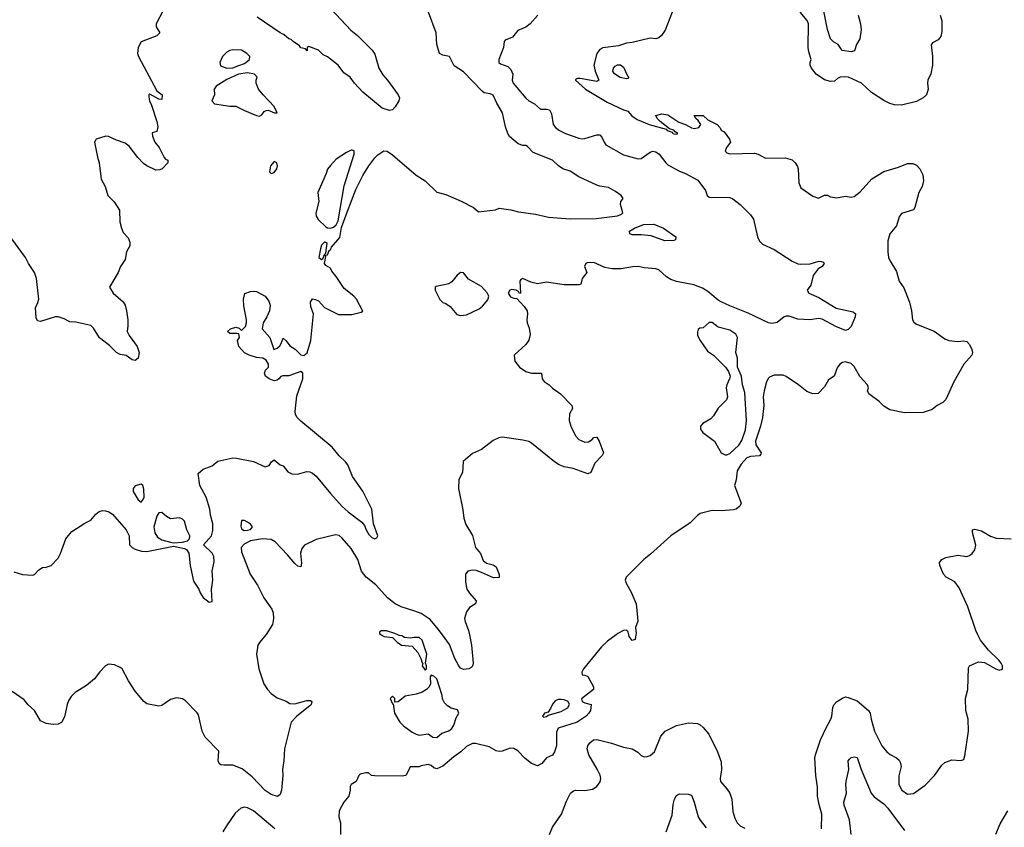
# Model space of a CAD drawing. Header units: inches. Extents: x 1449094 to 1618372, y 389908 to 534307.
# Tile 82 of 256: x 1459670 to 1466324, y 458700 to 464159. Entities that reach past the tile are written whole.
import ezdxf

# ---------------------------------------------------------------- set-up
doc = ezdxf.new("R2010")
doc.units = ezdxf.units.IN
doc.header["$MEASUREMENT"] = 0
for name, color, linetype in [('B4455', 7, 'Continuous'), ('B4456', 7, 'Continuous'), ('B4465', 7, 'Continuous'), ('B4466', 7, 'Continuous')]:
    doc.layers.add(name, color=color, linetype=linetype)

msp = doc.modelspace()

# ---------------------------------------------------------------- linework, layer by layer
at = {"layer": 'B4455', "color": 5, "elevation": 660}
msp.add_lwpolyline([(1460000, 459554.5), (1459991.5, 459530), (1459973.8, 459446.2), (1459952.4, 459407.6), (1459930, 459396), (1459895.5, 459395.5), (1459850, 459402), (1459810, 459419), (1459769.6, 459489.6), (1459727.5, 459527.5), (1459700.9, 459560.9), (1459618.3, 459618.3)], dxfattribs=at)
at = {"layer": 'B4456', "color": 5}
for points, elevation in [([(1460000, 462120.4), (1459970, 462136), (1459930, 462149.3), (1459909.1, 462149.1), (1459810, 462119), (1459790, 462122), (1459782.5, 462142.5), (1459777, 462210), (1459793.8, 462246.2), (1459799.5, 462270), (1459783.7, 462410), (1459769.3, 462450), (1459729.3, 462510), (1459709.3, 462550), (1459591.5, 462711.5)], 620), ([(1459630, 460426.6), (1459690, 460409), (1459756.9, 460403.1), (1459770, 460408), (1459799.8, 460440.2), (1459823.5, 460456.5), (1459850, 460459), (1459882, 460470), (1459930, 460518), (1459946.8, 460550), (1459981, 460650), (1460000, 460672.8)], 640)]:
    msp.add_lwpolyline(points, dxfattribs=dict(at, elevation=elevation))
at = {"layer": 'B4465', "color": 5}
for points, elevation in [([(1461333.2, 460000), (1461290, 459949), (1461280.5, 459930), (1461270.7, 459870.7), (1461286.3, 459770), (1461321.1, 459670), (1461344.2, 459630), (1461370, 459603.1), (1461410, 459574.4), (1461470, 459552.7), (1461496.1, 459536.1), (1461530, 459534.3), (1461610, 459557.6), (1461636.1, 459556.1), (1461644.9, 459550), (1461639, 459530), (1461630, 459519.7), (1461543.1, 459450), (1461504.4, 459410), (1461459.5, 459230), (1461454.9, 459150), (1461445.7, 459090), (1461448.7, 459050), (1461438.4, 458950), (1461430, 458922), (1461412.7, 458907.3), (1461370, 458920.5), (1461330, 458948), (1461241.8, 459041.8), (1461174.1, 459094.1), (1461110, 459119.7), (1461050, 459119.4), (1461030, 459122), (1461018.5, 459130), (1461010.7, 459150), (1461015.1, 459215.1), (1460922.7, 459310), (1460903.7, 459350), (1460879.1, 459459.1), (1460870, 459474), (1460790, 459555.3), (1460770, 459568.7), (1460730, 459574), (1460690, 459564), (1460630, 459524), (1460610, 459519), (1460530, 459534.5), (1460510, 459549.5), (1460450, 459619.5), (1460405.1, 459690), (1460361.6, 459770), (1460350, 459779.7), (1460310, 459797.4), (1460270, 459801.6), (1460250.7, 459790), (1460212.4, 459750), (1460176.7, 459703.3), (1460121.3, 459658.7), (1460046, 459610), (1460017, 459583), (1460001.4, 459558.6), (1460000, 459554.5)], 660), ([(1463700.1, 460000), (1463643, 459957), (1463601.4, 459918.6), (1463480.2, 459770), (1463468.5, 459748.5), (1463470.6, 459730.6), (1463490, 459728.5), (1463510, 459718), (1463548.2, 459650), (1463548, 459630), (1463467.3, 459567.3), (1463471.3, 459550), (1463490, 459540.7), (1463532, 459530), (1463526.8, 459490), (1463517.3, 459470), (1463498.8, 459450), (1463438, 459410), (1463310, 459368.7), (1463297.3, 459342.7), (1463298, 459250), (1463285.5, 459210), (1463272, 459188), (1463230.5, 459169.5), (1463198.8, 459130), (1463170, 459115.6), (1463130, 459130.9), (1463085.6, 459165.6), (1463035.9, 459215.9), (1463010, 459232.9), (1462984.8, 459235.2), (1462930, 459214.3), (1462910, 459211.6), (1462890, 459217), (1462843.9, 459243.9), (1462750, 459266), (1462730, 459265.1), (1462690, 459245.6), (1462651.2, 459208.8), (1462604, 459176), (1462530, 459113.6), (1462490, 459094.5), (1462470, 459101.2), (1462450, 459118), (1462430, 459123.7), (1462384, 459116), (1462369, 459109), (1462310, 459108), (1462284, 459056), (1462278, 459050), (1462254.7, 459045.3), (1462067, 459047), (1462048, 459050), (1462028.4, 459068.4), (1462010, 459068.7), (1461970, 459059), (1461961, 459050), (1461944.7, 459010), (1461910, 458988), (1461904, 458976), (1461904, 458950), (1461893.4, 458910), (1461861, 458870), (1461828.2, 458810), (1461826, 458770), (1461839.3, 458730), (1461838.8, 458650)], 680), ([(1462114, 460000), (1462134, 459990), (1462190, 459982), (1462222, 459950), (1462250, 459931.3), (1462323.5, 459923.5), (1462360.7, 459880.7), (1462381.2, 459841.2), (1462390, 459811.3), (1462394, 459810), (1462391, 459790), (1462410, 459762.8), (1462419, 459770), (1462418.4, 459790), (1462411.8, 459810), (1462422.4, 459870), (1462390, 459964), (1462370, 459982.7), (1462336.9, 459983.1), (1462310, 459978), (1462270, 459982), (1462252.9, 459992.9), (1462235.3, 459995.3), (1462226, 460000)], 680), ([(1462709.5, 460000), (1462723.1, 459930), (1462734, 459810), (1462730.2, 459789.8), (1462720.6, 459779.4), (1462704.7, 459770), (1462670, 459766.9), (1462650, 459774.7), (1462636.9, 459790), (1462610, 459841.6), (1462575.5, 459935.5), (1462527.7, 460000)], 660), ([(1463834.8, 460000), (1463830, 459968), (1463810, 459962), (1463789.5, 459989.5), (1463786.7, 460000)], 680), ([(1465089.8, 458690), (1465090.6, 458789.4), (1465072.7, 458852.7), (1465062.3, 458910), (1465062.5, 458970), (1465049.9, 459050), (1465044.4, 459170), (1465047.5, 459190), (1465081.6, 459290), (1465122.5, 459377.5), (1465152.8, 459430), (1465159.8, 459450), (1465165.4, 459510), (1465172.5, 459527.5), (1465190, 459548), (1465230, 459573.4), (1465250, 459580.5), (1465270, 459578), (1465330, 459555.3), (1465407.2, 459490), (1465418.3, 459470), (1465424.9, 459430), (1465448.2, 459350), (1465496.4, 459250), (1465530, 459210.5), (1465552.1, 459192.1), (1465594.8, 459170), (1465613.7, 459153.7), (1465620.9, 459140.9), (1465626.4, 459110), (1465612.1, 459047.9), (1465612.4, 458990), (1465632.7, 458950), (1465670, 458923.7), (1465710, 458928.7), (1465790, 458985.3), (1465853, 459050), (1465901.1, 459118.9), (1465923.3, 459136.7), (1465970, 459156.3), (1466030, 459150.8), (1466050, 459158), (1466058.4, 459181.6), (1466082.6, 459350), (1466079.2, 459430), (1466063.9, 459490), (1466063, 459570), (1466078, 459630), (1466083.2, 459776.8), (1466090, 459791.3), (1466150, 459818.8), (1466190, 459814), (1466266, 459770), (1466290, 459760.7), (1466311.9, 459768.1), (1466312.3, 459790), (1466303.7, 459810), (1466287, 459830), (1466217.7, 459897.7), (1466163.9, 459963.9), (1466146.4, 460000)], 680), ([(1463249.6, 458650), (1463270, 458701), (1463331.5, 458788.5), (1463364.8, 458875.2), (1463393.2, 458930), (1463413.8, 458946.2), (1463429.7, 458950.3), (1463490, 458947.4), (1463541.8, 458958.2), (1463570, 458974.9), (1463593.8, 459006.2), (1463597.2, 459030), (1463592.5, 459052.5), (1463573.6, 459093.6), (1463517.6, 459190), (1463506, 459230), (1463509.2, 459250), (1463524, 459270), (1463548.7, 459290), (1463570, 459293.4), (1463670, 459268.4), (1463750, 459240.7), (1463810, 459230.6), (1463847.1, 459207.1), (1463870, 459186), (1463890, 459176), (1463910, 459178.8), (1463930, 459184), (1463959.3, 459210), (1464004.1, 459315.9), (1464031.6, 459348.4), (1464110, 459388.4), (1464190, 459406.7), (1464250, 459400.4), (1464270, 459392.4), (1464290, 459374.4), (1464326.5, 459330), (1464386.9, 459210), (1464410, 459142), (1464412, 459088), (1464403.1, 459030), (1464406.7, 459010), (1464450, 458960.4), (1464470.2, 458930), (1464482.8, 458890), (1464490, 458806), (1464502.4, 458762.4), (1464518.7, 458730), (1464539.3, 458710), (1464570, 458694.9)], 680), ([(1465288.3, 458650), (1465277.7, 458750), (1465242.9, 458850), (1465240.7, 458870), (1465258, 458930), (1465252.4, 458990), (1465254.7, 459010), (1465273.1, 459090), (1465269.7, 459150), (1465278.9, 459161.1), (1465290, 459170.4), (1465310, 459175.5), (1465330, 459170.6), (1465357.5, 459090), (1465423.7, 458930), (1465445.5, 458905.5), (1465510, 458858.4), (1465537.8, 458830), (1465650, 458676.9)], 660), ([(1464039.3, 458670), (1464078.7, 458781.3), (1464086.9, 458853.1), (1464096.4, 458890), (1464110, 458914.4), (1464130, 458926), (1464190, 458923), (1464210, 458917.1), (1464229, 458870), (1464255.3, 458770), (1464267.8, 458747.8), (1464310, 458697.1)], 660), ([(1461394.3, 458690), (1461250, 458811.1), (1461210, 458831.6), (1461190, 458835.1), (1461164.7, 458830), (1461125.8, 458794.2), (1461066.8, 458710), (1461042.8, 458670)], 680), ([(1466267.6, 458652.4), (1466297, 458723), (1466347.8, 458810)], 660)]:
    msp.add_lwpolyline(points, dxfattribs=dict(at, elevation=elevation))
at = {"layer": 'B4465', "color": 5, "elevation": 680}
for points in [[(1462450, 459728.7), (1462443.4, 459716.6), (1462445.5, 459670), (1462437.3, 459650), (1462418.8, 459630), (1462390, 459612), (1462350, 459598.4), (1462274.4, 459585.6), (1462228.4, 459548.4), (1462206, 459546), (1462206, 459570), (1462190, 459586), (1462174, 459570), (1462190, 459534), (1462194, 459534), (1462203.8, 459470), (1462239.1, 459410), (1462264.8, 459384.8), (1462322.3, 459342.3), (1462350, 459328.4), (1462370, 459323.1), (1462430, 459331), (1462462, 459310), (1462490, 459307.3), (1462523.9, 459336.1), (1462570, 459352.2), (1462590, 459366.7), (1462605.1, 459390), (1462620.7, 459439.3), (1462638, 459470), (1462630, 459494.7), (1462585.8, 459505.8), (1462560.5, 459520.5), (1462540.8, 459540.8), (1462528.1, 459568.1), (1462526, 459590), (1462490, 459704), (1462470, 459722)], [(1463330, 459563.7), (1463310, 459563.7), (1463290, 459554), (1463270, 459532), (1463258, 459502), (1463242, 459478), (1463218, 459470), (1463203, 459450), (1463210, 459444.4), (1463230, 459448.4), (1463241.5, 459458.5), (1463330, 459483.1), (1463360.7, 459499.3), (1463374.5, 459510), (1463386.6, 459530), (1463376, 459550), (1463350, 459562)]]:
    msp.add_lwpolyline(points, close=True, dxfattribs=at)
at = {"layer": 'B4466', "color": 5}
for points, elevation in [([(1460638.7, 464221.3), (1460592.4, 464130), (1460592.4, 464110), (1460617.3, 464070), (1460597.3, 464050), (1460490, 464009.2), (1460470.5, 463970), (1460467, 463930), (1460472.4, 463910), (1460596.7, 463676.7), (1460634, 463650), (1460630, 463618), (1460610, 463621.2), (1460550, 463654), (1460542, 463650), (1460542, 463638), (1460547.3, 463610), (1460561.1, 463581.1), (1460597.3, 463470), (1460604.7, 463435.3), (1460598, 463402), (1460566, 463394), (1460567.7, 463372.3), (1460583.7, 463330), (1460613.5, 463293.5), (1460646.8, 463226.8), (1460656, 463216), (1460671, 463210), (1460672, 463190), (1460634, 463150), (1460616.8, 463143.2), (1460590, 463142), (1460530, 463169.6), (1460507.3, 463187.3), (1460467.5, 463227.5), (1460410, 463303.6), (1460383.6, 463323.6), (1460323.5, 463343.5), (1460270, 463369.4), (1460252, 463372), (1460186.8, 463350), (1460176.3, 463330), (1460195.5, 463230), (1460208.2, 463190), (1460219.9, 463079.9), (1460246.7, 463030), (1460264.9, 462970), (1460308.3, 462928.3), (1460344, 462870), (1460347.7, 462792.3), (1460357.1, 462750), (1460370, 462721), (1460403.5, 462683.5), (1460415.3, 462655.3), (1460414.8, 462630), (1460390.9, 462589.1), (1460382, 462538), (1460351.3, 462490), (1460336, 462450), (1460276, 462350), (1460302.8, 462310), (1460370, 462250.8), (1460382, 462230), (1460392.7, 462190), (1460400.5, 462130), (1460402, 462090), (1460397.1, 462050), (1460410, 462024), (1460464, 461950), (1460477.3, 461910), (1460470.4, 461869.6), (1460450, 461854), (1460430, 461859), (1460390, 461888.7), (1460350, 461896), (1460323.7, 461910), (1460276.9, 461956.9), (1460208.5, 462008.5), (1460170, 462073.2), (1460150, 462092), (1460050, 462113.6), (1460010, 462115.1), (1460000, 462120.4)], 620), ([(1460000, 460672.8), (1460021.4, 460698.6), (1460110, 460755.1), (1460150, 460775.1), (1460184.1, 460815.9), (1460206.7, 460833.3), (1460230, 460840.5), (1460250, 460838.9), (1460272.1, 460832.1), (1460296.4, 460816.4), (1460389.3, 460710), (1460409.4, 460670), (1460412.7, 460610), (1460429.3, 460590), (1460450, 460579.5), (1460493.4, 460566.6), (1460530, 460563.7), (1460710, 460599.3), (1460784.2, 460584.2), (1460797.1, 460577.1), (1460812.3, 460552.3), (1460822, 460470), (1460844.4, 460364.4), (1460880.9, 460310), (1460890, 460284), (1460910, 460254), (1460950, 460222), (1460970, 460226), (1460967.5, 460307.5), (1460975.3, 460370), (1460970.4, 460430), (1460983.6, 460496.4), (1460983.1, 460530), (1460971.6, 460551.6), (1460912.7, 460610), (1460965.5, 460670), (1460974.5, 460705.5), (1460974.5, 460750), (1460959.3, 460810), (1460954.7, 460850), (1460930, 460931), (1460888.5, 461010), (1460876.3, 461090), (1460910, 461120.9), (1460970, 461142.7), (1461010, 461174), (1461110, 461196.2), (1461135.6, 461195.6), (1461250, 461172), (1461330, 461136), (1461355.5, 461144.5), (1461371.3, 461170), (1461390, 461184), (1461430, 461148.7), (1461450, 461142), (1461483.3, 461103.3), (1461508.3, 461088.3), (1461547.2, 461087.3), (1461610, 461104), (1461630, 461102.9), (1461650, 461094.4), (1461673.5, 461073.5), (1461770, 460956.4), (1461850, 460868.7), (1461890, 460831.2), (1461982.8, 460762.8), (1462000.7, 460740.7), (1462012, 460710), (1462030, 460679.5), (1462050, 460659.3), (1462070, 460649.3), (1462084.7, 460655.3), (1462091, 460670), (1462062, 460750), (1462050.3, 460850), (1461990, 460970.6), (1461919.1, 461070), (1461888, 461150), (1461873, 461170), (1461830.2, 461210.2), (1461782, 461270), (1461570, 461444.6), (1461546, 461470), (1461534.6, 461490), (1461531.6, 461510), (1461543.2, 461616.8), (1461583, 461730), (1461584.7, 461770), (1461570, 461781), (1461490, 461750.8), (1461449.1, 461750.9), (1461434, 461746), (1461422, 461730), (1461410, 461722.8), (1461390, 461717.3), (1461356, 461730), (1461330.8, 461750), (1461324, 461770), (1461330.7, 461789.3), (1461351.3, 461810), (1461351.3, 461830), (1461336.9, 461856.9), (1461314, 461870), (1461270, 461874.8), (1461222, 461890), (1461190, 461906.8), (1461151, 461950), (1461142.8, 461990), (1461154.8, 462010), (1461150, 462034), (1461138, 462038), (1461090, 462037.3), (1461074.8, 462050), (1461094.8, 462070), (1461130, 462079.3), (1461152.9, 462072.9), (1461170, 462058), (1461196.3, 462083.7), (1461202.8, 462110), (1461202, 462130), (1461184.9, 462224.9), (1461182.4, 462270), (1461192.7, 462307.3), (1461230, 462322), (1461250, 462324.5), (1461270, 462320.9), (1461329.7, 462289.7), (1461354.9, 462254.9), (1461362, 462230), (1461358, 462190), (1461340.9, 462150), (1461315.1, 462110), (1461308.7, 462070), (1461361.2, 462010), (1461388, 461930), (1461410, 461939), (1461427.1, 461952.9), (1461438, 461970), (1461450, 462006), (1461470, 461988), (1461495.1, 461955.1), (1461532, 461932), (1461570, 461893.2), (1461590, 461889), (1461612.4, 461907.6), (1461637.3, 461990), (1461654.8, 462170), (1461638, 462218), (1461634.4, 462250), (1461648.6, 462271.4), (1461670, 462268), (1461690, 462258.7), (1461730, 462212), (1461824.7, 462164.7), (1461915.3, 462164.7), (1461978.8, 462181.2), (1461990, 462188), (1461946, 462270), (1461927.7, 462290), (1461862.3, 462342.3), (1461810, 462423.7), (1461779, 462459), (1461770, 462478), (1461738, 462498), (1461731.1, 462511.1), (1461738, 462558), (1461734, 462566), (1461750, 462568.7), (1461762, 462598), (1461770, 462604), (1461778, 462622), (1461834.4, 462685.6), (1461846, 462754), (1461882.3, 462857.7), (1461941.8, 463010), (1461990, 463105.7), (1462030, 463171), (1462070, 463225.2), (1462090, 463245.7), (1462130, 463272.2), (1462154.7, 463270), (1462190, 463245.4), (1462350, 463106.9), (1462411.2, 463070), (1462490, 462993.7), (1462550, 462978), (1462652.8, 462932.8), (1462737, 462890), (1462770, 462859), (1462886, 462874), (1462910, 462884), (1462990, 462874), (1463040.5, 462860.5), (1463156.3, 462843.7), (1463244.2, 462824.2), (1463390, 462811.8), (1463565.5, 462814.5), (1463710, 462833.5), (1463736.2, 462843.8), (1463746.2, 462853.8), (1463731.3, 462910), (1463733.4, 462930), (1463748, 462950), (1463734, 462970), (1463697.8, 462997.7), (1463650, 463023.7), (1463590, 463033.1), (1463570, 463041.1), (1463450, 463096.4), (1463390, 463134.9), (1463341, 463150), (1463311, 463170), (1463270.8, 463210), (1463141.1, 463261.1), (1463101, 463301), (1463090, 463307.4), (1463070, 463307.9), (1463038.8, 463318.8), (1462980.3, 463370), (1462968.5, 463390), (1462953.9, 463433.9), (1462933.1, 463530), (1462894.7, 463594.7), (1462870, 463648.5), (1462850, 463657.2), (1462810, 463664.9), (1462795, 463675), (1462670, 463806.7), (1462607.2, 463847.2), (1462575.5, 463910), (1462530, 463919.5), (1462508.2, 463930), (1462490.3, 463990), (1462485.3, 464070), (1462432.4, 464210)], 640), ([(1461775.3, 464230), (1461907.1, 464087.1), (1461952.7, 464052.7), (1462053.3, 463953.3), (1462070, 463926), (1462097.6, 463830), (1462124.7, 463784.7), (1462155.5, 463750), (1462227.7, 463650), (1462236.3, 463630), (1462232.7, 463610), (1462208.5, 463570), (1462190, 463549.6), (1462170, 463545.1), (1462120.9, 463560.9), (1461989.7, 463669.7), (1461931.8, 463730), (1461902.9, 463770), (1461860.1, 463800.1), (1461822, 463850), (1461750, 463906.6), (1461721.6, 463921.6), (1461690, 463952.3), (1461623.6, 463976.4), (1461614, 463970), (1461612.7, 463947.3), (1461602, 463962), (1461570, 463967.8), (1461562, 463982), (1461517.2, 464010), (1461505.4, 464025.4), (1461490, 464029.8), (1461456.8, 464056.8), (1461430, 464069.1), (1461275.6, 464175.6)], 620), ([(1464078.8, 464210), (1464032.8, 464087.2), (1464007.5, 464052.5), (1463990, 464035.3), (1463970, 464029), (1463930, 464032.7), (1463810, 464005.1), (1463770, 464000.9), (1463718, 463982), (1463610, 463969.3), (1463590, 463957), (1463570, 463929), (1463550.6, 463850), (1463559.1, 463810), (1463584.7, 463750), (1463570, 463741.2), (1463458, 463762), (1463439.9, 463760.1), (1463426.7, 463753.3), (1463426.4, 463750), (1463492.9, 463690), (1463640.5, 463600.5), (1463750, 463548.3), (1463779.7, 463539.7), (1463808.2, 463508.2), (1463844.1, 463484.1), (1463923.8, 463450), (1464038.8, 463418.8), (1464046.8, 463410), (1464079.3, 463399.3), (1464084, 463390), (1464093, 463387), (1464110, 463384.9), (1464117.2, 463390), (1464100.1, 463400.1), (1464091.4, 463411.4), (1464060.9, 463420.9), (1463999.3, 463470), (1463978, 463490), (1463969.6, 463510.4), (1464010, 463522), (1464050, 463516.3), (1464124.9, 463464.9), (1464170.4, 463450.4), (1464210, 463428), (1464230, 463423), (1464259, 463430), (1464273.2, 463450), (1464256.2, 463476.2), (1464239, 463490), (1464228.7, 463510), (1464290, 463510.4), (1464321.1, 463481.1), (1464384.7, 463450), (1464402, 463430), (1464412, 463410), (1464430, 463401), (1464466.8, 463350), (1464474.8, 463330), (1464446, 463294), (1464438.7, 463270), (1464450, 463257.6), (1464470, 463252.7), (1464635.5, 463255.5), (1464661, 463250), (1464710, 463222.4), (1464844.3, 463224.3), (1464890, 463211.6), (1464911.3, 463191.3), (1464926.7, 463166.7), (1464931.7, 463150), (1464936.5, 463056.5), (1464950, 463022.8), (1465030, 462966), (1465068.7, 462951.3), (1465110, 462971.3), (1465130, 462971.3), (1465150, 462961), (1465190, 462954.8), (1465250, 462966), (1465290, 462958.8), (1465310, 462964), (1465350, 462994), (1465430, 463083.6), (1465510, 463133.1), (1465610, 463161.6), (1465670, 463186), (1465706.2, 463186.2), (1465730, 463176.3), (1465753.4, 463150), (1465772.7, 463110), (1465777.6, 463070), (1465770.3, 463030), (1465747.2, 462990), (1465719.3, 462890), (1465710, 462873.2), (1465630, 462849.4), (1465614.3, 462825.7), (1465595.6, 462764.4), (1465550.8, 462710), (1465536.3, 462663.7), (1465536.3, 462590), (1465542, 462550), (1465550.5, 462530), (1465595.8, 462455.8), (1465614.9, 462390), (1465645.5, 462345.5), (1465682.6, 462250), (1465697.1, 462190), (1465703.8, 462130), (1465713.3, 462113.3), (1465730, 462101.3), (1465850, 462053.4), (1465921.9, 462001.9), (1465949.3, 461989.3), (1466010, 461982.3), (1466050, 461986.7), (1466070, 461983.8), (1466090, 461962), (1466104.2, 461930), (1466108.8, 461910), (1466104.9, 461890), (1466051, 461829), (1465983.7, 461710), (1465928.9, 461591.1), (1465910, 461571.9), (1465870.4, 461550), (1465837.3, 461522.7), (1465776.4, 461503.6), (1465650, 461500.5), (1465550, 461522.2), (1465510, 461546.2), (1465478, 461578), (1465409.7, 461630), (1465400.9, 461650), (1465406.6, 461670), (1465400.5, 461690), (1465347.6, 461747.6), (1465310, 461815.1), (1465290, 461834.2), (1465250, 461845.4), (1465230, 461841.3), (1465213, 461830), (1465194.2, 461805.8), (1465174.8, 461750), (1465136, 461724), (1465110, 461677.2), (1465067.3, 461632.7), (1465030, 461629.4), (1464990, 461645.2), (1464933.2, 461690), (1464850, 461747), (1464830, 461755.1), (1464770, 461755.1), (1464737.6, 461742.4), (1464730, 461736), (1464717, 461710), (1464701.4, 461650), (1464695.5, 461610), (1464698.6, 461550), (1464689.6, 461470), (1464676.9, 461410), (1464642.5, 461310), (1464644.2, 461284.2), (1464680.3, 461230), (1464678.2, 461221.8), (1464670.1, 461209.9), (1464610, 461206.1), (1464583.9, 461196.1), (1464545.4, 461154.6), (1464519, 461110), (1464512.3, 461047.7), (1464502, 461010), (1464546, 460890), (1464536, 460870), (1464511.3, 460850), (1464494.2, 460845.8), (1464410, 460839.6), (1464350, 460842), (1464270, 460820.5), (1464250, 460808), (1464202.3, 460757.7), (1464071.3, 460670), (1463934.1, 460545.9), (1463889.2, 460510.8), (1463768.8, 460390), (1463763.1, 460370), (1463768.2, 460350), (1463802.4, 460290), (1463835.5, 460210), (1463839.3, 460190), (1463847.1, 460092.9), (1463830.8, 460050), (1463836.3, 460010), (1463834.8, 460000)], 680), ([(1465890.4, 464190), (1465903, 464150), (1465902, 464078), (1465894.4, 464045.6), (1465878, 464022), (1465838, 464002), (1465831, 463989), (1465839.5, 463910), (1465839.3, 463850), (1465826.7, 463793.3), (1465808, 463750), (1465805.5, 463730), (1465810.5, 463689.5), (1465798.8, 463650), (1465776.3, 463630), (1465730, 463604.5), (1465630, 463581.7), (1465582.4, 463582.4), (1465551.3, 463591.3), (1465510, 463612.9), (1465427.4, 463667.4), (1465359.2, 463730), (1465271.6, 463770), (1465246.8, 463773.2), (1465216, 463770), (1465198, 463762), (1465176.2, 463743.8), (1465150, 463739.7), (1465110, 463752.4), (1465053.3, 463790), (1465020.5, 463830), (1465011.8, 463850), (1465012.3, 463870), (1465019.6, 463890), (1465002.3, 463942.3), (1464998.3, 463970), (1465001.8, 464130), (1464992.2, 464152.2), (1464944.8, 464210)], 680), ([(1465336.5, 464190), (1465352.6, 464130), (1465357.4, 464090), (1465347.7, 464030), (1465324.9, 463990), (1465312.3, 463947.7), (1465290, 463940.9), (1465229, 463950), (1465201.2, 463990), (1465170, 464009.6), (1465150, 464029.6), (1465130, 464092.7), (1465098.5, 464250)], 660), ([(1463171, 464190), (1463119.3, 464130), (1463090, 464106.9), (1463035.6, 464084.4), (1462999.9, 464040.1), (1462950, 464021.2), (1462943.8, 464010), (1462939.5, 463970), (1462908.8, 463890), (1462908.7, 463870), (1462919, 463859), (1462970, 463841.3), (1462990, 463822.6), (1463003.2, 463790), (1462999.3, 463750), (1463004.3, 463730), (1463090, 463627), (1463110, 463610.4), (1463148.9, 463588.9), (1463190, 463553), (1463230, 463554.3), (1463250, 463548.4), (1463263.1, 463523.1), (1463274.9, 463450), (1463290.3, 463430.3), (1463319.1, 463410), (1463358.8, 463390), (1463450, 463356.9), (1463470, 463354.2), (1463490, 463356.2), (1463570, 463381.1), (1463590, 463379.6), (1463605, 463365), (1463619, 463330), (1463632.1, 463312.1), (1463750, 463245.2), (1463850, 463216.9), (1463870, 463220.8), (1463930, 463263.2), (1463950, 463269.4), (1463970, 463265), (1463992.3, 463250), (1464036.5, 463190), (1464050, 463178), (1464130, 463135.3), (1464170, 463119.5), (1464252.8, 463072.7), (1464304.6, 463004.6), (1464315.3, 462970), (1464330, 462959), (1464470, 462955.6), (1464490, 462947.7), (1464539.5, 462910), (1464610, 462839.1), (1464628.5, 462810), (1464657.1, 462690), (1464670, 462661.1), (1464690, 462640.2), (1464770, 462604.9), (1464890, 462526.5), (1464930, 462508), (1464950, 462504.9), (1465012.1, 462507.9), (1465070, 462525.3), (1465090, 462524.4), (1465099.3, 462519.3), (1465108, 462510), (1465094, 462490), (1465065.9, 462474.1), (1465031.6, 462430), (1465016.7, 462363.3), (1464991, 462330), (1465002.8, 462310), (1465070, 462280.5), (1465188, 462208), (1465303.2, 462183.2), (1465319.5, 462170), (1465317.3, 462150), (1465290, 462084.5), (1465270, 462063.4), (1465250, 462058.6), (1465185.4, 462085.4), (1465094.2, 462134.2), (1465070, 462138.3), (1465010, 462129.6), (1464930, 462133.3), (1464870, 462155.6), (1464850, 462155.6), (1464836, 462150), (1464790, 462112.7), (1464754.2, 462105.8), (1464730, 462109.6), (1464594, 462174), (1464470, 462223.4), (1464410, 462252.3), (1464390, 462263.7), (1464321.5, 462321.5), (1464284, 462344), (1464225.3, 462365.3), (1464109.9, 462389.9), (1464070, 462402.6), (1464040.6, 462420.6), (1463990, 462467), (1463970, 462475.4), (1463890, 462480.7), (1463850, 462489.4), (1463811.2, 462488.8), (1463734, 462474), (1463673.5, 462473.5), (1463623.8, 462483.8), (1463550, 462517.2), (1463505.8, 462514.2), (1463497.3, 462510), (1463487.7, 462490), (1463504, 462450), (1463470.8, 462410), (1463462, 462370), (1463450, 462367), (1463350, 462367), (1463230, 462385.1), (1463170, 462374), (1463124.1, 462384.1), (1463070, 462409.4), (1463058, 462402), (1463050.6, 462390), (1463054, 462310), (1463047.3, 462307.3), (1463042, 462322), (1463026, 462330), (1462994.8, 462334.8), (1462982.8, 462330), (1462971, 462310), (1462986.2, 462286.2), (1463010, 462276), (1463030, 462274), (1463079.9, 462219.9), (1463098.8, 462190), (1463102.8, 462170), (1463097.3, 462130), (1463099.1, 462110), (1463113.3, 462073.3), (1463119.5, 462030), (1463110, 461993.2), (1463090, 461962.7), (1463011.3, 461890), (1463016, 461850), (1463048, 461810), (1463090, 461781.3), (1463130, 461770.3), (1463196, 461770), (1463202, 461730), (1463213.7, 461713.7), (1463247.7, 461690), (1463270, 461667.7), (1463326, 461630), (1463401, 461550), (1463406, 461530), (1463386.2, 461493.8), (1463383.1, 461450), (1463394.6, 461410), (1463426.1, 461346.1), (1463450, 461320.9), (1463490, 461303.1), (1463514.1, 461305.9), (1463538.6, 461321.4), (1463550, 461334.8), (1463570, 461336), (1463587.3, 461310), (1463614.8, 461230), (1463606.4, 461213.6), (1463558, 461162), (1463530, 461098), (1463510, 461089.3), (1463410, 461124.2), (1463350, 461135.8), (1463317, 461150), (1463285.1, 461170), (1463130, 461296.2), (1463110, 461307), (1463070, 461317), (1462930, 461337.2), (1462907.5, 461332.5), (1462870, 461314), (1462790, 461254), (1462730, 461226), (1462668, 461172), (1462662.8, 461097.2), (1462638.8, 461050), (1462634.8, 460990), (1462665.8, 460845.8), (1462672.4, 460790), (1462686, 460746), (1462730, 460671), (1462750, 460592), (1462784.7, 460550), (1462803, 460503), (1462826, 460486), (1462870, 460474.4), (1462890, 460460.5), (1462910.7, 460409.3), (1462910, 460389), (1462873.2, 460386.8), (1462790, 460423), (1462755.1, 460435.1), (1462730, 460437), (1462698, 460430), (1462684, 460410), (1462682.4, 460357.6), (1462692.4, 460310), (1462710, 460281.6), (1462754, 460230), (1462750.7, 460210), (1462710, 460184.5), (1462690, 460157), (1462677.2, 460110), (1462679.6, 460090), (1462703.7, 460030), (1462709.5, 460000)], 660), ([(1462527.7, 460000), (1462498.8, 460038.8), (1462444, 460104), (1462383.9, 460143.9), (1462341.6, 460161.6), (1462247.3, 460190), (1462207.4, 460210), (1462156.1, 460250), (1462077.9, 460337.9), (1462010.6, 460390), (1461980.7, 460430), (1461954.3, 460510), (1461910, 460584.2), (1461850, 460654), (1461830, 460671.1), (1461803.7, 460676.3), (1461674.7, 460645.3), (1461594, 460606), (1461576.7, 460583.3), (1461567.6, 460552.4), (1461573.9, 460486.1), (1461570, 460461.2), (1461550, 460465.4), (1461530, 460482), (1461481, 460541), (1461396, 460630), (1461370, 460645.4), (1461310.7, 460649.3), (1461230, 460635.2), (1461187.1, 460612.9), (1461167.9, 460590), (1461170, 460560.5), (1461227.9, 460410), (1461277, 460337), (1461319.7, 460250), (1461373.4, 460173.4), (1461384, 460150), (1461386.3, 460110), (1461378.9, 460070), (1461336.3, 460003.7), (1461333.2, 460000)], 660), ([(1466146.4, 460000), (1466131.9, 460030), (1466078.5, 460190), (1466019.3, 460319.3), (1465990, 460358.9), (1465932.3, 460390), (1465914, 460410), (1465889.4, 460470), (1465886.6, 460490), (1465901.2, 460510), (1465930, 460522.4), (1466010, 460539), (1466070, 460531.1), (1466090, 460536.1), (1466108.2, 460550), (1466125, 460575), (1466132.5, 460607.5), (1466108.5, 460691.5), (1466109.8, 460710.2), (1466125.1, 460714.9), (1466170, 460703.6), (1466230, 460667.7), (1466270, 460654), (1466370, 460650.3)], 680), ([(1462226, 460000), (1462206, 460010), (1462150, 460028), (1462112.7, 460027.3), (1462102, 460018), (1462102, 460010), (1462110, 460002), (1462114, 460000)], 680), ([(1463786.7, 460000), (1463781.2, 460021.2), (1463772, 460032), (1463750, 460029.6), (1463713.4, 460010), (1463700.1, 460000)], 680)]:
    msp.add_lwpolyline(points, dxfattribs=dict(at, elevation=elevation))
for points, elevation in [([(1461110, 463954), (1461090, 463949.5), (1461070, 463938.4), (1461040.5, 463910), (1461023.8, 463870), (1461026.4, 463846.4), (1461070, 463831.8), (1461110, 463833.4), (1461150, 463848.4), (1461190, 463862.6), (1461223.6, 463890), (1461224.5, 463910), (1461206, 463930), (1461170, 463953)], 640), ([(1463770, 463758), (1463728.6, 463768.6), (1463690, 463791.8), (1463679.7, 463810), (1463683.5, 463830), (1463695.4, 463844.6), (1463710, 463853.6), (1463730, 463853.4), (1463750, 463836.5), (1463778.4, 463778.4), (1463786.8, 463770), (1463779.9, 463760.1)], 680), ([(1461210, 463799.8), (1461148.9, 463791.1), (1461070, 463755.1), (1460998.4, 463710), (1460985.5, 463690), (1460987.7, 463650), (1460968.2, 463610), (1460986, 463590), (1461090, 463573), (1461130, 463574), (1461190, 463543.7), (1461270, 463510.5), (1461290, 463506.4), (1461305.6, 463514.4), (1461321.7, 463538.3), (1461334.9, 463545.1), (1461350, 463546), (1461391.4, 463528.6), (1461411.1, 463530), (1461390.6, 463570.6), (1461315.1, 463650), (1461284.2, 463690), (1461267.6, 463730), (1461267.6, 463750), (1461274, 463770), (1461258, 463790)], 640), ([(1461910, 463277), (1461879.3, 463260.7), (1461810, 463215.3), (1461770, 463174), (1461750, 463148.7), (1461741.1, 463118.9), (1461684.9, 462990), (1461692.7, 462930), (1461671.7, 462850), (1461673.7, 462830), (1461687.7, 462807.7), (1461738.5, 462758.5), (1461750, 462752.2), (1461770, 462750.2), (1461790, 462755.2), (1461808.1, 462771.9), (1461821.6, 462798.4), (1461863.9, 463036.1), (1461930.6, 463250.6), (1461930, 463272.7), (1461916.2, 463276.2)], 640), ([(1461390, 463199), (1461365.5, 463170), (1461358, 463130), (1461370, 463118), (1461390, 463126), (1461408.7, 463150), (1461413.2, 463170), (1461408, 463190)], 640), ([(1464030, 462664.2), (1463937, 462697), (1463870, 462704.8), (1463810, 462703.5), (1463793.2, 462710), (1463792, 462730), (1463826, 462750), (1463885.4, 462774.6), (1463955.8, 462775.8), (1464020.7, 462750), (1464104.7, 462690), (1464102, 462670), (1464090, 462666.6)], 640), ([(1461730, 462654), (1461710, 462634), (1461703.1, 462610), (1461692, 462550), (1461710, 462538), (1461719, 462541), (1461729.3, 462570.7), (1461739, 462581), (1461748, 462648), (1461733.6, 462653.6)], 640), ([(1462650, 462449.7), (1462627.3, 462432.7), (1462590, 462385.6), (1462570, 462373.6), (1462485.8, 462354.2), (1462478, 462350), (1462477.3, 462330), (1462510, 462266.8), (1462530, 462247.3), (1462550, 462240.7), (1462579.5, 462219.5), (1462625.5, 462165.5), (1462650, 462158), (1462690, 462164.2), (1462775.2, 462204.8), (1462798.2, 462221.8), (1462834.3, 462265.7), (1462839.7, 462290), (1462830, 462311.8), (1462790, 462354), (1462704.1, 462404.1), (1462670, 462447.6)], 660), ([(1464350, 462112.8), (1464330, 462111.5), (1464290, 462076), (1464267.3, 462072.7), (1464256, 462064), (1464250, 462046), (1464250, 462024.7), (1464268, 461990), (1464318, 461918), (1464358.8, 461890), (1464441, 461810), (1464461.4, 461781.4), (1464470.7, 461750), (1464467.3, 461730), (1464448.5, 461691.5), (1464443.8, 461670), (1464453.4, 461610), (1464447.3, 461590), (1464390, 461532.3), (1464359.9, 461480.1), (1464340.4, 461459.6), (1464286.8, 461430), (1464271, 461410), (1464271.1, 461391.1), (1464287.1, 461367.1), (1464364.7, 461310), (1464411, 461230), (1464436.8, 461216.8), (1464450, 461217.1), (1464470, 461227), (1464530, 461282.3), (1464550, 461314), (1464574.3, 461385.7), (1464582, 461450), (1464570, 461639), (1464554, 461690), (1464547.3, 461750), (1464521.2, 461810), (1464521.2, 461870), (1464509.2, 461910), (1464521.1, 462010), (1464510, 462033.6), (1464470, 462059.5), (1464390, 462080.5)], 680), ([(1460490, 461019), (1460450, 461008), (1460438, 460990), (1460436, 460970), (1460470, 460912), (1460490, 460898), (1460505.2, 460914.8), (1460511.3, 460930), (1460510, 460986), (1460502, 461010)], 640), ([(1460630, 460827), (1460610, 460826), (1460596.7, 460803.3), (1460576.3, 460730), (1460583, 460690), (1460601.7, 460661.7), (1460630, 460641.6), (1460690, 460626.8), (1460710, 460622.8), (1460770, 460627.7), (1460804.2, 460635.8), (1460818.4, 460650), (1460818.9, 460670), (1460799.7, 460710), (1460784.4, 460770), (1460770, 460782.7), (1460750, 460790.9), (1460690, 460785.7), (1460661.2, 460801.2)], 640), ([(1461170, 460774), (1461164.9, 460735.1), (1461170, 460716), (1461186.8, 460706.8), (1461210, 460707.1), (1461230, 460713.4), (1461244.5, 460730), (1461230, 460749.3), (1461210, 460762), (1461190, 460772.3)], 660)]:
    msp.add_lwpolyline(points, close=True, dxfattribs=dict(at, elevation=elevation))

doc.saveas('drawing.dxf')
